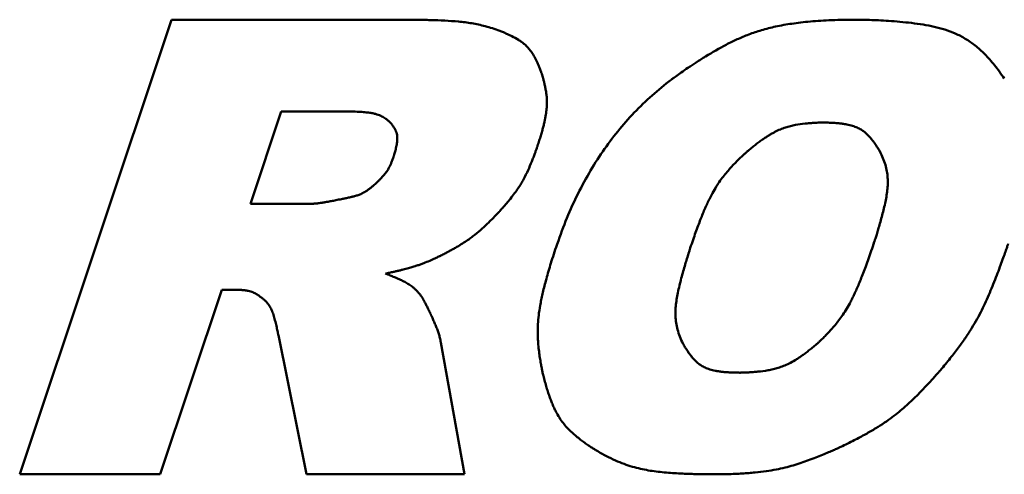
# Model space of a CAD drawing. Header units: inches. Extents: x 1.8 to 36.9, y 5.5 to 26.1.
# Tile 31 of 38: x 34.015 to 34.575, y 11.869 to 12.128. Entities that reach past the tile are written whole.
import ezdxf

# ---------------------------------------------------------------- set-up
doc = ezdxf.new("R2010")
doc.units = ezdxf.units.IN
doc.header["$MEASUREMENT"] = 0
doc.layers.add('Visible (ANSI)', color=7, linetype='Continuous', lineweight=50)

msp = doc.modelspace()

# ---------------------------------------------------------------- linework, layer by layer
at = {"layer": 'Visible (ANSI)'}
for p, q in [((34.10111, 12.12785), (34.01468, 11.869)), ((34.23358, 12.12785), (34.10111, 12.12785)), ((34.14593, 12.02297), (34.16349, 12.07559)), ((34.16349, 12.07559), (34.19841, 12.07559)), ((34.17944, 12.02297), (34.14593, 12.02297)), ((34.09452, 11.869), (34.1296, 11.97406)), ((34.1296, 11.97406), (34.13661, 11.97406)), ((34.16181, 11.9481), (34.17789, 11.869)), ((34.2677, 11.869), (34.25425, 11.94401)), ((34.01468, 11.869), (34.09452, 11.869)), ((34.17789, 11.869), (34.2677, 11.869))]:
    msp.add_line(p, q, dxfattribs=at)
for points, knots in [([(34.28778, 12.1215), (34.28638, 12.12199), (34.28365, 12.12295), (34.27959, 12.12413), (34.27567, 12.12508), (34.2706, 12.12606), (34.26422, 12.12687), (34.25642, 12.12736), (34.24985, 12.1276), (34.24469, 12.12773), (34.24122, 12.12779), (34.23861, 12.12782), (34.23682, 12.12784), (34.23573, 12.12784), (34.23486, 12.12785), (34.23421, 12.12785), (34.23381, 12.12785), (34.23363, 12.12785), (34.23358, 12.12785)], [-0.1394066, -0.1394066, -0.1394066, -0.1394066, -0.1280584, -0.1173725, -0.107185, -0.097335, -0.0780334, -0.0582904, -0.0377498, -0.0279387, -0.018984, -0.0112992, -0.0080622, -0.0052978, -0.0030576, -0.0013934, -0.000357, 0, 0, 0, 0]), ([(34.49067, 12.12783), (34.48825, 12.12782), (34.48356, 12.1278), (34.47677, 12.1276), (34.47045, 12.12728), (34.46456, 12.12684), (34.45908, 12.12629), (34.45248, 12.12542), (34.44499, 12.12409), (34.43681, 12.12202), (34.42952, 12.11956), (34.42286, 12.11676), (34.41461, 12.11266), (34.40687, 12.1082), (34.39969, 12.10368), (34.39505, 12.10061), (34.39117, 12.09794), (34.3885, 12.09604), (34.38686, 12.09485), (34.38605, 12.09426), (34.38555, 12.09389), (34.38532, 12.09372), (34.38526, 12.09368)], [-0.2880646, -0.2880646, -0.2880646, -0.2880646, -0.2695834, -0.252363, -0.2363169, -0.2213576, -0.2073971, -0.1943465, -0.17062, -0.1494575, -0.1301493, -0.1120134, -0.0944142, -0.0599825, -0.0440554, -0.0297366, -0.0175958, -0.0082073, -0.0047256, -0.0021487, -0.0005493, 0, 0, 0, 0]), ([(34.57477, 12.09427), (34.57385, 12.09562), (34.57208, 12.09822), (34.56931, 12.10185), (34.56655, 12.10514), (34.56379, 12.1081), (34.56103, 12.11074), (34.5574, 12.11382), (34.55277, 12.11705), (34.54698, 12.12007), (34.54104, 12.1223), (34.53489, 12.12392), (34.52634, 12.1255), (34.51766, 12.1265), (34.50916, 12.12716), (34.50341, 12.12748), (34.49907, 12.12766), (34.49608, 12.12774), (34.49428, 12.12779), (34.49281, 12.12781), (34.49173, 12.12782), (34.49106, 12.12783), (34.49075, 12.12783), (34.49067, 12.12783)], [-0.2426241, -0.2426241, -0.2426241, -0.2426241, -0.2302527, -0.2186677, -0.2077935, -0.1975526, -0.1878658, -0.1786531, -0.1613398, -0.1449859, -0.129037, -0.113036, -0.0966319, -0.0627885, -0.0465444, -0.031675, -0.0188802, -0.0134807, -0.0088642, -0.0051193, -0.0023345, -0.0005984, 0, 0, 0, 0]), ([(34.31132, 12.09792), (34.31107, 12.09861), (34.31058, 12.09994), (34.30981, 12.10185), (34.30904, 12.10359), (34.30827, 12.10519), (34.30751, 12.10665), (34.30673, 12.10798), (34.30595, 12.10919), (34.30493, 12.11062), (34.30362, 12.1122), (34.30196, 12.11382), (34.30023, 12.11518), (34.29784, 12.11676), (34.29539, 12.11811), (34.29298, 12.11929), (34.29136, 12.12003), (34.28998, 12.12063), (34.28899, 12.12103), (34.28838, 12.12127), (34.28808, 12.12138), (34.28789, 12.12146), (34.2878, 12.12149), (34.28778, 12.1215)], [-0.08842836, -0.08842836, -0.08842836, -0.08842836, -0.08282955, -0.07762933, -0.07279891, -0.06830901, -0.06412984, -0.06023112, -0.05658221, -0.05315221, -0.04682781, -0.04101443, -0.03548818, -0.03005344, -0.01925122, -0.0141904, -0.00960982, -0.00570349, -0.00266768, -0.00153798, -0.00070019, -0.00017921, 0, 0, 0, 0]), ([(34.30925, 12.05599), (34.30958, 12.05698), (34.31021, 12.05889), (34.31107, 12.06167), (34.31182, 12.06425), (34.31246, 12.06664), (34.31301, 12.06887), (34.31347, 12.07094), (34.31384, 12.07286), (34.31422, 12.07517), (34.31452, 12.0778), (34.31463, 12.0807), (34.31453, 12.08334), (34.31426, 12.0858), (34.31389, 12.08814), (34.31344, 12.09035), (34.31297, 12.09237), (34.31249, 12.09417), (34.31206, 12.09566), (34.3117, 12.09679), (34.31147, 12.09748), (34.31136, 12.09782), (34.31133, 12.0979), (34.31132, 12.09792)], [-0.1091873, -0.1091873, -0.1091873, -0.1091873, -0.1012238, -0.0938558, -0.0870455, -0.0807547, -0.0749452, -0.0695783, -0.0646151, -0.0600164, -0.051756, -0.0444814, -0.0378836, -0.0316688, -0.0256326, -0.0198593, -0.0145095, -0.0097484, -0.0057447, -0.0026698, -0.0006967, -0.0001778, 0, 0, 0, 0]), ([(34.38526, 12.09368), (34.38158, 12.09075), (34.37422, 12.0849), (34.3641, 12.075), (34.35472, 12.06432), (34.34613, 12.05276), (34.33831, 12.04037), (34.33129, 12.02712), (34.32499, 12.01304), (34.32153, 12.00321), (34.31978, 11.99821)], [-0.2986051, -0.2986051, -0.2986051, -0.2986051, -0.2627717, -0.2269683, -0.1909578, -0.1545071, -0.1173916, -0.0793984, -0.0403287, 0, 0, 0, 0]), ([(34.19841, 12.07559), (34.19928, 12.07558), (34.20094, 12.07558), (34.20333, 12.07554), (34.20551, 12.07548), (34.2075, 12.07539), (34.2093, 12.07529), (34.21094, 12.07516), (34.21241, 12.075), (34.21375, 12.07483), (34.21495, 12.07464), (34.21603, 12.07443), (34.217, 12.0742), (34.21813, 12.07388), (34.21937, 12.07344), (34.22069, 12.07282), (34.22183, 12.07217), (34.22284, 12.07151), (34.22371, 12.07085), (34.22444, 12.07025), (34.22501, 12.06972), (34.22543, 12.06931), (34.22568, 12.06904), (34.22579, 12.06891), (34.22582, 12.06888)], [-0.07398111, -0.07398111, -0.07398111, -0.07398111, -0.06736455, -0.06130666, -0.05577464, -0.05073555, -0.04615627, -0.04200347, -0.03824356, -0.0348427, -0.03176674, -0.02898127, -0.02645163, -0.02414307, -0.02005203, -0.01643662, -0.01308981, -0.01000338, -0.00722402, -0.0048057, -0.00280815, -0.00129562, -0.000336, 0, 0, 0, 0]), ([(34.22582, 12.06888), (34.22605, 12.06861), (34.22648, 12.06808), (34.22707, 12.06728), (34.22759, 12.0665), (34.22803, 12.06575), (34.22841, 12.06502), (34.22882, 12.06408), (34.2292, 12.06293), (34.22945, 12.06156), (34.22952, 12.06021), (34.22945, 12.05886), (34.22921, 12.05702), (34.22884, 12.05519), (34.2284, 12.05343), (34.22808, 12.05224), (34.22782, 12.05135), (34.22764, 12.05074), (34.22753, 12.05037), (34.22743, 12.05007), (34.22736, 12.04985), (34.22732, 12.04971), (34.2273, 12.04965), (34.22729, 12.04963)], [-0.05197829, -0.05197829, -0.05197829, -0.05197829, -0.04928576, -0.04676989, -0.04441395, -0.0422007, -0.04011251, -0.03813148, -0.03442132, -0.0309291, -0.02752986, -0.02412121, -0.0206256, -0.01340835, -0.00994169, -0.00676706, -0.00403435, -0.00288084, -0.00189447, -0.00109419, -0.000499, -0.00012793, 0, 0, 0, 0]), ([(34.42839, 12.05269), (34.42918, 12.05335), (34.4307, 12.05463), (34.43294, 12.05642), (34.43507, 12.05804), (34.43708, 12.0595), (34.439, 12.06081), (34.44082, 12.06197), (34.44255, 12.063), (34.44471, 12.06417), (34.44727, 12.06538), (34.45024, 12.06649), (34.4531, 12.0673), (34.4568, 12.06808), (34.46042, 12.06859), (34.46387, 12.06892), (34.46614, 12.06908), (34.46806, 12.06918), (34.4694, 12.06923), (34.47023, 12.06925), (34.47064, 12.06925), (34.4709, 12.06925), (34.47101, 12.06926), (34.47104, 12.06926)], [-0.1194781, -0.1194781, -0.1194781, -0.1194781, -0.1116385, -0.1043486, -0.0975709, -0.0912676, -0.0854004, -0.0799308, -0.0748199, -0.0700284, -0.0612491, -0.0532813, -0.0458276, -0.0386131, -0.0245231, -0.0180103, -0.0121564, -0.0071933, -0.0033553, -0.001932, -0.0008785, -0.0002246, 0, 0, 0, 0]), ([(34.47104, 12.06926), (34.47201, 12.06925), (34.47386, 12.06924), (34.47653, 12.06915), (34.47897, 12.069), (34.48121, 12.06879), (34.48325, 12.06852), (34.48511, 12.0682), (34.48681, 12.06783), (34.48835, 12.06741), (34.48976, 12.06694), (34.49141, 12.06627), (34.49324, 12.06532), (34.49515, 12.06397), (34.49681, 12.06248), (34.4983, 12.06091), (34.49965, 12.05929), (34.50084, 12.05772), (34.50186, 12.05625), (34.50268, 12.05498), (34.50329, 12.05398), (34.50365, 12.05335), (34.50382, 12.05305), (34.50386, 12.05297), (34.50387, 12.05294)], [-0.09967614, -0.09967614, -0.09967614, -0.09967614, -0.09231918, -0.08555643, -0.07934884, -0.07365663, -0.06843922, -0.06365517, -0.05926212, -0.05521687, -0.05147553, -0.04799387, -0.04163786, -0.03580917, -0.03021359, -0.0246719, -0.01927634, -0.01419507, -0.00960748, -0.00570047, -0.00266604, -0.00069981, -0.00017913, 0, 0, 0, 0]), ([(34.28771, 12.01882), (34.28829, 12.01945), (34.28941, 12.02068), (34.291, 12.0225), (34.29247, 12.02423), (34.29423, 12.02637), (34.29618, 12.02888), (34.29821, 12.03177), (34.29994, 12.03448), (34.30187, 12.03787), (34.30388, 12.04206), (34.30562, 12.04621), (34.30686, 12.04937), (34.30764, 12.05145), (34.30829, 12.05323), (34.30873, 12.05447), (34.30899, 12.05524), (34.30913, 12.05562), (34.30921, 12.05585), (34.30924, 12.05596), (34.30925, 12.05599)], [-0.110163, -0.110163, -0.110163, -0.110163, -0.1036356, -0.0975062, -0.091747, -0.08633, -0.0764101, -0.0675205, -0.0594355, -0.0519318, -0.0378066, -0.0240541, -0.0176742, -0.0119329, -0.0070621, -0.0032943, -0.0018968, -0.0008625, -0.0002205, 0, 0, 0, 0]), ([(34.22729, 12.04963), (34.22718, 12.04929), (34.22695, 12.04863), (34.2266, 12.04767), (34.22626, 12.04678), (34.22582, 12.04571), (34.22527, 12.04449), (34.22459, 12.04318), (34.2239, 12.04202), (34.22319, 12.04098), (34.22246, 12.04003), (34.22147, 12.03885), (34.22045, 12.03774), (34.21944, 12.03671), (34.21877, 12.03604), (34.21819, 12.03548), (34.21778, 12.03509), (34.21753, 12.03485), (34.2174, 12.03474), (34.21733, 12.03466), (34.21729, 12.03463), (34.21728, 12.03462)], [-0.04648307, -0.04648307, -0.04648307, -0.04648307, -0.04373483, -0.04115643, -0.03873574, -0.03646057, -0.03229805, -0.02857, -0.02517791, -0.02202482, -0.01901714, -0.01606608, -0.01023939, -0.00752932, -0.00508708, -0.00301259, -0.00140615, -0.00080988, -0.00036836, -0.00009419, 0, 0, 0, 0]), ([(34.39616, 11.99787), (34.39667, 11.9994), (34.39766, 12.00235), (34.39915, 12.00659), (34.40058, 12.01049), (34.40194, 12.01407), (34.40326, 12.01735), (34.40453, 12.02035), (34.40576, 12.0231), (34.4073, 12.02633), (34.40916, 12.0299), (34.41142, 12.03367), (34.41365, 12.03693), (34.41589, 12.03982), (34.41813, 12.04246), (34.42032, 12.04488), (34.4224, 12.04705), (34.42428, 12.04892), (34.42588, 12.05044), (34.42712, 12.05158), (34.42792, 12.05228), (34.42829, 12.05261), (34.42839, 12.05269)], [-0.1639816, -0.1639816, -0.1639816, -0.1639816, -0.1516658, -0.1402755, -0.1297534, -0.1200419, -0.1110831, -0.1028189, -0.0951908, -0.0881402, -0.0755371, -0.0645371, -0.0546738, -0.0454935, -0.0366674, -0.0282983, -0.0206009, -0.0137951, -0.0081045, -0.0037558, -0.0009775, 0, 0, 0, 0]), ([(34.50387, 12.05294), (34.50453, 12.05163), (34.50579, 12.04911), (34.50715, 12.04525), (34.50803, 12.04153), (34.50847, 12.03787), (34.50852, 12.03426), (34.50825, 12.03064), (34.5077, 12.02697), (34.50668, 12.02191), (34.50542, 12.01685), (34.50406, 12.01193), (34.5031, 12.00861), (34.50234, 12.00611), (34.50181, 12.00439), (34.50148, 12.00335), (34.50121, 12.00251), (34.50101, 12.00189), (34.50088, 12.00151), (34.50083, 12.00133), (34.50081, 12.00129)], [-0.1356467, -0.1356467, -0.1356467, -0.1356467, -0.1244646, -0.1141956, -0.1045696, -0.0953263, -0.0862288, -0.0770747, -0.0676998, -0.0579741, -0.0377474, -0.0280007, -0.0190653, -0.0113687, -0.0081188, -0.0053394, -0.003084, -0.0014065, -0.0003606, 0, 0, 0, 0]), ([(34.21728, 12.03462), (34.21699, 12.03436), (34.21643, 12.03386), (34.2156, 12.03314), (34.21482, 12.03248), (34.21408, 12.03189), (34.21338, 12.03135), (34.21252, 12.03072), (34.21151, 12.03004), (34.21035, 12.02935), (34.20926, 12.0288), (34.20822, 12.02835), (34.20687, 12.02785), (34.20555, 12.02744), (34.20429, 12.0271), (34.20346, 12.02689), (34.20276, 12.02673), (34.20227, 12.02662), (34.20197, 12.02656), (34.20182, 12.02653), (34.20173, 12.02651), (34.20168, 12.0265), (34.20167, 12.0265)], [-0.04543887, -0.04543887, -0.04543887, -0.04543887, -0.0424618, -0.03968792, -0.03710367, -0.03469541, -0.03244939, -0.0303518, -0.02654671, -0.02316846, -0.02010641, -0.01725279, -0.01450486, -0.00917468, -0.00672569, -0.00453182, -0.00267731, -0.00124698, -0.00071749, -0.00032603, -0.00008329, 0, 0, 0, 0]), ([(34.20167, 12.0265), (34.201, 12.02636), (34.19972, 12.02609), (34.19786, 12.02571), (34.19617, 12.02536), (34.19462, 12.02505), (34.19321, 12.02477), (34.19193, 12.02453), (34.19077, 12.02431), (34.18971, 12.02411), (34.18875, 12.02395), (34.18788, 12.0238), (34.1871, 12.02367), (34.18618, 12.02353), (34.18516, 12.02339), (34.18404, 12.02326), (34.18305, 12.02317), (34.18217, 12.0231), (34.18139, 12.02304), (34.18073, 12.02301), (34.1802, 12.02299), (34.17981, 12.02298), (34.17957, 12.02297), (34.17947, 12.02297), (34.17944, 12.02297)], [-0.05726919, -0.05726919, -0.05726919, -0.05726919, -0.05204362, -0.04725129, -0.04286719, -0.03886634, -0.03522371, -0.0319143, -0.02891309, -0.02619503, -0.02373511, -0.02150825, -0.0194894, -0.01765351, -0.0144304, -0.0116386, -0.00911563, -0.00684838, -0.00486124, -0.00317893, -0.00182638, -0.00082877, -0.00021147, 0, 0, 0, 0]), ([(34.25415, 11.99348), (34.25492, 11.99388), (34.25642, 11.99464), (34.25858, 11.99578), (34.2606, 11.99688), (34.26303, 11.99824), (34.26576, 11.99987), (34.26872, 12.00177), (34.27132, 12.00359), (34.27434, 12.00589), (34.27772, 12.00882), (34.28083, 12.01178), (34.28312, 12.01405), (34.2846, 12.01555), (34.28583, 12.01682), (34.28668, 12.01772), (34.28721, 12.01828), (34.28746, 12.01855), (34.28762, 12.01872), (34.28769, 12.0188), (34.28771, 12.01882)], [-0.1075635, -0.1075635, -0.1075635, -0.1075635, -0.100946, -0.094744, -0.0889295, -0.0834742, -0.0735286, -0.0646797, -0.0567004, -0.049365, -0.0357429, -0.0226492, -0.0166135, -0.0111994, -0.0066188, -0.0030836, -0.0017744, -0.0008064, -0.000206, 0, 0, 0, 0]), ([(34.31978, 11.99821), (34.3192, 11.99645), (34.31808, 11.99306), (34.31654, 11.98814), (34.31518, 11.98357), (34.31399, 11.97933), (34.31297, 11.9754), (34.31209, 11.97176), (34.31135, 11.96837), (34.31057, 11.96432), (34.30987, 11.95974), (34.30941, 11.95468), (34.30929, 11.95011), (34.30944, 11.94586), (34.30975, 11.94184), (34.31019, 11.93805), (34.31069, 11.93458), (34.3112, 11.93152), (34.31169, 11.92898), (34.3121, 11.92705), (34.31238, 11.92583), (34.31251, 11.92527), (34.31255, 11.92512)], [-0.1896626, -0.1896626, -0.1896626, -0.1896626, -0.1755288, -0.1624543, -0.150373, -0.1392186, -0.1289245, -0.1194237, -0.1106488, -0.1025323, -0.0880041, -0.0752945, -0.0638664, -0.0531996, -0.04292, -0.0331532, -0.024155, -0.0161871, -0.0095164, -0.0044129, -0.0011492, 0, 0, 0, 0]), ([(34.39199, 11.94339), (34.39135, 11.94473), (34.39013, 11.94731), (34.38884, 11.95128), (34.38803, 11.95514), (34.38767, 11.95894), (34.38769, 11.96273), (34.38804, 11.96655), (34.38867, 11.97044), (34.3898, 11.97582), (34.39118, 11.98122), (34.39265, 11.98647), (34.3937, 11.99003), (34.39452, 11.9927), (34.39509, 11.99455), (34.39544, 11.99566), (34.39573, 11.99656), (34.39595, 11.99722), (34.39608, 11.99763), (34.39614, 11.99782), (34.39616, 11.99787)], [-0.1428639, -0.1428639, -0.1428639, -0.1428639, -0.1315724, -0.1211071, -0.1111966, -0.101583, -0.092036, -0.0823614, -0.0724033, -0.0620389, -0.0404287, -0.0299995, -0.020432, -0.0121866, -0.0087039, -0.0057247, -0.0033069, -0.0015083, -0.0003867, 0, 0, 0, 0]), ([(34.50081, 12.00129), (34.50025, 11.99961), (34.49916, 11.99637), (34.49754, 11.99173), (34.496, 11.98747), (34.49453, 11.98356), (34.49313, 11.97999), (34.49178, 11.97673), (34.49049, 11.97376), (34.48924, 11.97105), (34.48803, 11.96858), (34.48652, 11.96568), (34.48468, 11.96247), (34.48243, 11.95905), (34.4802, 11.95605), (34.47799, 11.95333), (34.47583, 11.95086), (34.47379, 11.94867), (34.47195, 11.9468), (34.47039, 11.94528), (34.46918, 11.94415), (34.46841, 11.94345), (34.46805, 11.94313), (34.46796, 11.94305)], [-0.1722546, -0.1722546, -0.1722546, -0.1722546, -0.1587412, -0.1462705, -0.1347789, -0.1242029, -0.1144784, -0.1055415, -0.0973275, -0.0897719, -0.0828097, -0.0763759, -0.0648344, -0.0546287, -0.0452533, -0.0363317, -0.0279414, -0.0202773, -0.0135399, -0.0079342, -0.0036683, -0.0009527, 0, 0, 0, 0]), ([(34.53845, 11.92828), (34.53941, 11.92942), (34.54129, 11.93164), (34.54476, 11.93592), (34.54865, 11.94095), (34.55276, 11.94673), (34.55629, 11.95217), (34.55932, 11.95736), (34.5628, 11.96398), (34.56653, 11.97226), (34.56982, 11.98051), (34.57222, 11.98686), (34.57376, 11.99107), (34.57504, 11.99466), (34.57592, 11.99717), (34.57645, 11.99873), (34.57672, 11.99951), (34.57688, 11.99999), (34.57695, 12.00021), (34.57697, 12.00026)], [-0.2090122, -0.2090122, -0.2090122, -0.2090122, -0.1976233, -0.186861, -0.1670301, -0.1491431, -0.1328235, -0.1176966, -0.1033938, -0.07584, -0.0485038, -0.0357149, -0.0241586, -0.0143215, -0.0066907, -0.0038551, -0.0017541, -0.0004487, 0, 0, 0, 0]), ([(34.22281, 11.98324), (34.22358, 11.98341), (34.22506, 11.98372), (34.2272, 11.9842), (34.22918, 11.98465), (34.23102, 11.98509), (34.23272, 11.98551), (34.23429, 11.98591), (34.23575, 11.98631), (34.23751, 11.9868), (34.23948, 11.98739), (34.24165, 11.98811), (34.24359, 11.98882), (34.24594, 11.98974), (34.24814, 11.99067), (34.25017, 11.99159), (34.25146, 11.99218), (34.25253, 11.99269), (34.25334, 11.99308), (34.25383, 11.99333), (34.25407, 11.99344), (34.25413, 11.99348), (34.25415, 11.99348)], [-0.08401902, -0.08401902, -0.08401902, -0.08401902, -0.07804337, -0.07249063, -0.06733442, -0.06254836, -0.05810599, -0.05398085, -0.05014646, -0.04657629, -0.04012265, -0.03440767, -0.02921993, -0.02434967, -0.01516904, -0.01104618, -0.00739763, -0.00434585, -0.00201363, -0.00052395, -0.00013356, 0, 0, 0, 0]), ([(34.24032, 11.9737), (34.23992, 11.97408), (34.23915, 11.97481), (34.23795, 11.9758), (34.23676, 11.97669), (34.23557, 11.97748), (34.23437, 11.97819), (34.23272, 11.97908), (34.23055, 11.98009), (34.22834, 11.98103), (34.22659, 11.98175), (34.22542, 11.98223), (34.22453, 11.98258), (34.22392, 11.98282), (34.22355, 11.98296), (34.22325, 11.98308), (34.22303, 11.98316), (34.22289, 11.98321), (34.22283, 11.98324), (34.22281, 11.98324)], [-0.05103994, -0.05103994, -0.05103994, -0.05103994, -0.04685143, -0.04292108, -0.03918476, -0.03557971, -0.03204552, -0.02852482, -0.02131181, -0.0138044, -0.01021751, -0.00694324, -0.0041329, -0.00294901, -0.00193789, -0.00111849, -0.00050974, -0.00013059, 0, 0, 0, 0]), ([(34.13661, 11.97406), (34.13705, 11.97406), (34.13789, 11.97405), (34.13911, 11.97402), (34.14023, 11.97396), (34.14128, 11.97389), (34.14224, 11.97379), (34.14313, 11.97367), (34.14396, 11.97354), (34.14494, 11.97334), (34.14606, 11.97304), (34.14726, 11.97261), (34.14834, 11.97212), (34.14933, 11.97157), (34.15026, 11.97099), (34.15114, 11.9704), (34.15193, 11.96982), (34.15263, 11.96928), (34.15321, 11.96881), (34.15365, 11.96844), (34.15392, 11.96821), (34.15405, 11.96809), (34.15408, 11.96807), (34.15409, 11.96806)], [-0.04836364, -0.04836364, -0.04836364, -0.04836364, -0.04503621, -0.04195131, -0.03909286, -0.03644463, -0.03399019, -0.03171298, -0.02959624, -0.02762311, -0.02404073, -0.02083058, -0.01786279, -0.01501689, -0.0122143, -0.00950468, -0.00697141, -0.00470025, -0.0027786, -0.001295, -0.00033881, -0.00008659, 0, 0, 0, 0]), ([(34.24849, 11.96009), (34.24829, 11.96051), (34.24792, 11.96131), (34.24738, 11.96245), (34.24687, 11.9635), (34.2464, 11.96446), (34.24597, 11.96533), (34.24556, 11.96613), (34.24519, 11.96685), (34.24484, 11.9675), (34.24451, 11.96808), (34.24412, 11.96877), (34.24367, 11.96951), (34.24316, 11.97029), (34.24268, 11.97096), (34.24222, 11.97155), (34.24179, 11.97208), (34.2414, 11.97255), (34.24105, 11.97294), (34.24076, 11.97325), (34.24054, 11.97348), (34.2404, 11.97362), (34.24033, 11.97368), (34.24032, 11.9737)], [-0.04054214, -0.04054214, -0.04054214, -0.04054214, -0.0370374, -0.03381603, -0.0308614, -0.0281569, -0.02568587, -0.02343166, -0.02137759, -0.01950693, -0.01780295, -0.01624888, -0.01352352, -0.01119662, -0.0091348, -0.00723253, -0.00549054, -0.00393659, -0.0025991, -0.00150707, -0.00068995, -0.00017754, 0, 0, 0, 0]), ([(34.15409, 11.96806), (34.15446, 11.96768), (34.1552, 11.96694), (34.15616, 11.96573), (34.15698, 11.96448), (34.15768, 11.96319), (34.15828, 11.96185), (34.15881, 11.96045), (34.15928, 11.95897), (34.15986, 11.95689), (34.16038, 11.95477), (34.16086, 11.95268), (34.16117, 11.95126), (34.16139, 11.95019), (34.16155, 11.94945), (34.16164, 11.949), (34.16171, 11.94864), (34.16176, 11.94837), (34.16179, 11.9482), (34.16181, 11.94812), (34.16181, 11.9481)], [-0.05524983, -0.05524983, -0.05524983, -0.05524983, -0.05116811, -0.04728883, -0.04353357, -0.03982913, -0.03610995, -0.03231918, -0.02840851, -0.02433678, -0.01585124, -0.01175913, -0.0080069, -0.00477457, -0.00340968, -0.00224237, -0.00129518, -0.00059068, -0.00015143, 0, 0, 0, 0]), ([(34.25425, 11.94401), (34.25417, 11.94446), (34.25402, 11.94535), (34.25374, 11.94664), (34.25343, 11.94786), (34.25297, 11.94941), (34.25231, 11.9513), (34.25139, 11.95357), (34.25057, 11.95546), (34.24992, 11.95693), (34.24948, 11.95792), (34.24914, 11.95866), (34.24891, 11.95917), (34.24877, 11.95948), (34.24865, 11.95973), (34.24857, 11.95991), (34.24852, 11.96002), (34.24849, 11.96008), (34.24849, 11.96009)], [-0.0435404, -0.0435404, -0.0435404, -0.0435404, -0.04001742, -0.03668915, -0.03350809, -0.03042737, -0.02438504, -0.0182083, -0.01178803, -0.00872304, -0.00592641, -0.00352693, -0.00251639, -0.00165346, -0.00095424, -0.00043485, -0.0001114, 0, 0, 0, 0]), ([(34.4244, 11.92683), (34.42344, 11.92683), (34.4216, 11.92684), (34.41896, 11.92694), (34.41653, 11.92709), (34.41431, 11.9273), (34.41228, 11.92757), (34.41044, 11.9279), (34.40876, 11.92827), (34.40723, 11.9287), (34.40584, 11.92918), (34.40421, 11.92986), (34.4024, 11.93082), (34.40052, 11.93219), (34.39889, 11.93371), (34.39743, 11.93531), (34.3961, 11.93694), (34.39494, 11.93855), (34.39395, 11.94004), (34.39315, 11.94133), (34.39256, 11.94234), (34.39221, 11.94298), (34.39204, 11.94329), (34.392, 11.94337), (34.39199, 11.94339)], [-0.09925085, -0.09925085, -0.09925085, -0.09925085, -0.09194628, -0.0852334, -0.07907315, -0.07342576, -0.0682506, -0.06350613, -0.05914987, -0.05513844, -0.05142773, -0.04797331, -0.04166101, -0.03586109, -0.03028069, -0.0247436, -0.01934424, -0.01425291, -0.0096514, -0.00572906, -0.00268048, -0.00070385, -0.00018019, 0, 0, 0, 0]), ([(34.46796, 11.94305), (34.46719, 11.9424), (34.46571, 11.94115), (34.46353, 11.93939), (34.46145, 11.9378), (34.45947, 11.93638), (34.45758, 11.9351), (34.45524, 11.93363), (34.45247, 11.93208), (34.44927, 11.93062), (34.44623, 11.92953), (34.44328, 11.92874), (34.43942, 11.92797), (34.43563, 11.92748), (34.432, 11.92716), (34.4296, 11.927), (34.42756, 11.9269), (34.42614, 11.92686), (34.42526, 11.92684), (34.42482, 11.92683), (34.42455, 11.92683), (34.42443, 11.92683), (34.4244, 11.92683)], [-0.121433, -0.121433, -0.121433, -0.121433, -0.113796, -0.1066787, -0.1000444, -0.0938561, -0.0880764, -0.0826674, -0.0728109, -0.0639793, -0.0558721, -0.0482038, -0.0407132, -0.0259543, -0.0190905, -0.0129027, -0.0076439, -0.0035693, -0.0020562, -0.0009354, -0.0002392, 0, 0, 0, 0]), ([(34.31255, 11.92512), (34.31285, 11.92395), (34.31343, 11.92169), (34.31436, 11.91845), (34.31529, 11.91547), (34.31623, 11.91272), (34.31719, 11.9102), (34.31815, 11.90789), (34.31913, 11.90577), (34.32042, 11.90326), (34.32208, 11.90047), (34.32422, 11.89753), (34.32648, 11.89499), (34.32958, 11.89199), (34.3328, 11.88934), (34.33599, 11.88697), (34.33812, 11.88547), (34.33996, 11.88424), (34.34126, 11.88341), (34.34206, 11.88291), (34.34247, 11.88266), (34.34272, 11.88251), (34.34283, 11.88245), (34.34286, 11.88243)], [-0.1377911, -0.1377911, -0.1377911, -0.1377911, -0.128578, -0.1200309, -0.1121045, -0.104753, -0.0979297, -0.0915875, -0.0856788, -0.0801556, -0.0700755, -0.0609635, -0.0524562, -0.0442231, -0.0281232, -0.0206681, -0.0139594, -0.0082654, -0.0038577, -0.0022219, -0.0010106, -0.0002584, 0, 0, 0, 0]), ([(34.48171, 11.88456), (34.48303, 11.8852), (34.48559, 11.88643), (34.48928, 11.88828), (34.49271, 11.89007), (34.49684, 11.89232), (34.5015, 11.89502), (34.50653, 11.89822), (34.51093, 11.90133), (34.51604, 11.90532), (34.52173, 11.91046), (34.52695, 11.9157), (34.53078, 11.91974), (34.53325, 11.92241), (34.53531, 11.9247), (34.53673, 11.9263), (34.5376, 11.9273), (34.53803, 11.9278), (34.5383, 11.9281), (34.53842, 11.92824), (34.53845, 11.92828)], [-0.1836918, -0.1836918, -0.1836918, -0.1836918, -0.1725217, -0.1620508, -0.1522311, -0.1430142, -0.1261955, -0.1112046, -0.097652, -0.0851512, -0.0618104, -0.0392452, -0.0288116, -0.0194377, -0.0114957, -0.0053592, -0.0030849, -0.0014023, -0.0003584, 0, 0, 0, 0]), ([(34.34286, 11.88243), (34.3447, 11.88138), (34.3482, 11.87939), (34.35343, 11.87687), (34.35837, 11.87484), (34.36311, 11.87326), (34.36772, 11.87206), (34.37376, 11.87087), (34.38142, 11.86998), (34.38906, 11.86947), (34.395, 11.86921), (34.39898, 11.86908), (34.40196, 11.86901), (34.40401, 11.86897), (34.40525, 11.86895), (34.40624, 11.86894), (34.40698, 11.86894), (34.40744, 11.86894), (34.40765, 11.86894), (34.4077, 11.86894)], [-0.1706713, -0.1706713, -0.1706713, -0.1706713, -0.1545843, -0.1399503, -0.126482, -0.1138933, -0.1019055, -0.0902534, -0.0669918, -0.0432097, -0.0319287, -0.0216653, -0.0128796, -0.0091848, -0.0060323, -0.0034799, -0.0015851, -0.0004059, 0, 0, 0, 0]), ([(34.4077, 11.86894), (34.40936, 11.86894), (34.41257, 11.86895), (34.41722, 11.86904), (34.42155, 11.86919), (34.4256, 11.86939), (34.42938, 11.86964), (34.43394, 11.87004), (34.43913, 11.87065), (34.44483, 11.87159), (34.44995, 11.87271), (34.45466, 11.874), (34.46052, 11.87586), (34.46607, 11.8779), (34.47126, 11.87998), (34.47461, 11.88139), (34.47742, 11.88261), (34.47936, 11.88348), (34.48055, 11.88402), (34.48114, 11.88429), (34.4815, 11.88446), (34.48166, 11.88454), (34.48171, 11.88456)], [-0.1941756, -0.1941756, -0.1941756, -0.1941756, -0.1815353, -0.1697401, -0.1587342, -0.1484617, -0.138866, -0.1298908, -0.1135758, -0.0990614, -0.0858957, -0.0736345, -0.0618475, -0.0390473, -0.0285995, -0.0192546, -0.0113664, -0.0052901, -0.0030427, -0.0013822, -0.000353, 0, 0, 0, 0])]:
    msp.add_open_spline(points, degree=3, knots=knots, dxfattribs=at)

doc.saveas('drawing.dxf')
